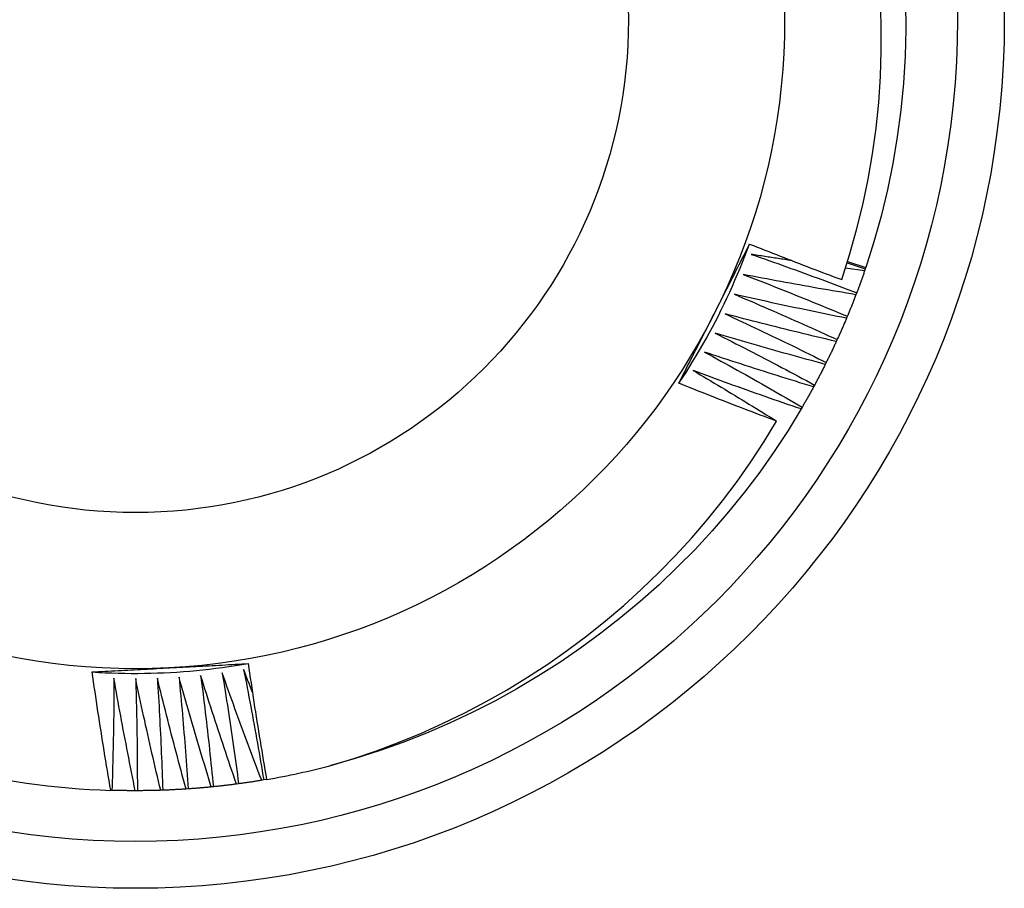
# Model space of a CAD drawing. Header units: inches. Extents: x 7.3 to 107, y 7.4 to 69.5.
# Tile 34 of 53: x 63.28 to 63.481, y 46.979 to 47.156. Entities that reach past the tile are written whole.
import ezdxf

# ---------------------------------------------------------------- set-up
doc = ezdxf.new("R2010")
doc.units = ezdxf.units.IN
doc.header["$LTSCALE"] = 6.835203
doc.header["$MEASUREMENT"] = 0
doc.layers.add('Visible Edges(ANSI)', color=7, linetype='Continuous', lineweight=25)
doc.layers.add('Visible Tangent Edges(ANSI)', color=7, linetype='Continuous', lineweight=25)

msp = doc.modelspace()

# ---------------------------------------------------------------- linework, layer by layer
at = {"layer": 'Visible Edges(ANSI)'}
for p, q in [((63.44852, 47.10683), (63.45221, 47.10557)), ((63.4486, 47.10707), (63.45229, 47.10582)), ((63.45229, 47.10582), (63.4522, 47.10558)), ((63.45207, 47.10518), (63.44816, 47.1057)), ((63.45221, 47.10557), (63.45207, 47.10518)), ((63.45046, 47.10071), (63.45031, 47.10032)), ((63.44855, 47.09591), (63.44839, 47.09552)), ((63.44648, 47.09117), (63.44631, 47.09079)), ((63.44426, 47.0865), (63.44407, 47.08613)), ((63.44188, 47.08191), (63.44169, 47.08154)), ((63.43936, 47.0774), (63.43915, 47.07704)), ((63.33032, 47.00159), (63.32972, 47.00149)), ((63.31433, 46.99966), (63.31391, 46.99963)), ((63.31948, 47.0001), (63.31906, 47.00006)), ((63.32461, 47.00071), (63.3242, 47.00065)), ((63.32972, 47.00148), (63.32931, 47.00141)), ((63.29883, 46.99937), (63.29859, 46.99938)), ((63.304, 46.9993), (63.30358, 46.9993)), ((63.30916, 46.99939), (63.30875, 46.99938))]:
    msp.add_line(p, q, dxfattribs=at)
at = {"layer": 'Visible Edges(ANSI)', "flags": 128}
for points in [[(63.4474, 47.1034), (63.44901, 47.10842), (63.45044, 47.11351), (63.4517, 47.11864), (63.45278, 47.12381), (63.45368, 47.12901), (63.4544, 47.13424), (63.45494, 47.13948), (63.4553, 47.14473), (63.45547, 47.15), (63.45546, 47.15526), (63.45527, 47.16053)], [(63.4604, 47.15984), (63.46045, 47.15435), (63.4603, 47.14886), (63.45996, 47.14338), (63.45944, 47.13791), (63.45873, 47.13247), (63.45782, 47.12706), (63.45673, 47.12168), (63.45544, 47.11634), (63.45396, 47.11105), (63.45229, 47.10582)], [(63.41425, 47.08228), (63.41498, 47.08339), (63.41571, 47.0845), (63.41642, 47.08563), (63.41711, 47.08676), (63.4178, 47.08789), (63.41848, 47.08904), (63.41914, 47.09019), (63.4198, 47.09134), (63.42044, 47.09251), (63.42107, 47.09368), (63.42169, 47.09485), (63.42229, 47.09603), (63.42289, 47.09722), (63.42347, 47.09842), (63.42404, 47.09961), (63.4246, 47.10082), (63.42515, 47.10203), (63.42568, 47.10325), (63.42621, 47.10447), (63.42672, 47.10569), (63.42722, 47.10692), (63.42771, 47.10816), (63.42818, 47.1094), (63.42864, 47.11064)], [(63.42142, 47.09638), (63.42172, 47.09698), (63.42202, 47.09757), (63.42233, 47.09817), (63.42263, 47.09877), (63.42293, 47.09936), (63.42323, 47.09996), (63.42354, 47.10055), (63.42384, 47.10114), (63.42414, 47.10174), (63.42444, 47.10233), (63.42474, 47.10293), (63.42505, 47.10352), (63.42535, 47.10411), (63.42565, 47.10471), (63.42595, 47.1053), (63.42625, 47.10589), (63.42655, 47.10649), (63.42685, 47.10708), (63.42715, 47.10767), (63.42745, 47.10826), (63.42776, 47.10886), (63.42806, 47.10945), (63.42836, 47.11004), (63.42866, 47.11063)], [(63.42866, 47.11063), (63.42943, 47.11032), (63.43021, 47.11001), (63.43099, 47.1097), (63.43177, 47.10939), (63.43255, 47.10909), (63.43332, 47.10878), (63.4341, 47.10847), (63.43488, 47.10817), (63.43566, 47.10786), (63.43644, 47.10756), (63.43722, 47.10726), (63.438, 47.10695), (63.43879, 47.10665), (63.43957, 47.10635), (63.44035, 47.10605), (63.44113, 47.10575), (63.44191, 47.10546), (63.4427, 47.10516), (63.44348, 47.10486), (63.44426, 47.10457), (63.44505, 47.10428), (63.44583, 47.10398), (63.44662, 47.10369), (63.4474, 47.1034)], [(63.429, 47.10853), (63.4299, 47.10822), (63.43079, 47.10791), (63.43169, 47.10759), (63.43259, 47.10728), (63.43349, 47.10696), (63.43438, 47.10664), (63.43528, 47.10632), (63.43618, 47.106), (63.43707, 47.10568), (63.43797, 47.10535), (63.43886, 47.10503), (63.43976, 47.10471), (63.44065, 47.10438), (63.44154, 47.10405), (63.44244, 47.10372), (63.44333, 47.10339), (63.44422, 47.10306), (63.44511, 47.10273), (63.446, 47.1024), (63.4469, 47.10206), (63.44779, 47.10173), (63.44868, 47.10139), (63.44957, 47.10105), (63.45046, 47.10071)], [(63.43722, 47.10726), (63.43687, 47.10731), (63.43653, 47.10736), (63.43619, 47.10741), (63.43585, 47.10746), (63.4355, 47.10752), (63.43516, 47.10757), (63.43482, 47.10762), (63.43448, 47.10767), (63.43413, 47.10773), (63.43379, 47.10778), (63.43345, 47.10783), (63.43311, 47.10788), (63.43276, 47.10794), (63.43242, 47.10799), (63.43208, 47.10804), (63.43174, 47.1081), (63.43139, 47.10815), (63.43105, 47.10821), (63.43071, 47.10826), (63.43037, 47.10831), (63.43002, 47.10837), (63.42968, 47.10842), (63.42934, 47.10848), (63.429, 47.10853)], [(63.42736, 47.10443), (63.42824, 47.10409), (63.42913, 47.10375), (63.43002, 47.1034), (63.43091, 47.10306), (63.43179, 47.10271), (63.43268, 47.10236), (63.43356, 47.10201), (63.43445, 47.10166), (63.43533, 47.10131), (63.43622, 47.10096), (63.4371, 47.10061), (63.43798, 47.10025), (63.43887, 47.0999), (63.43975, 47.09954), (63.44063, 47.09918), (63.44151, 47.09882), (63.44239, 47.09846), (63.44327, 47.0981), (63.44415, 47.09774), (63.44503, 47.09737), (63.44591, 47.09701), (63.44679, 47.09664), (63.44767, 47.09628), (63.44855, 47.09591)], [(63.45031, 47.10032), (63.44935, 47.10048), (63.44839, 47.10064), (63.44743, 47.1008), (63.44648, 47.10096), (63.44552, 47.10112), (63.44456, 47.10128), (63.4436, 47.10145), (63.44265, 47.10161), (63.44169, 47.10178), (63.44073, 47.10195), (63.43978, 47.10212), (63.43882, 47.10229), (63.43786, 47.10246), (63.43691, 47.10263), (63.43595, 47.10281), (63.435, 47.10298), (63.43404, 47.10316), (63.43309, 47.10334), (63.43213, 47.10352), (63.43118, 47.1037), (63.43022, 47.10388), (63.42927, 47.10406), (63.42831, 47.10425), (63.42736, 47.10443)], [(63.45207, 47.10518), (63.45201, 47.10499), (63.45194, 47.10481), (63.45188, 47.10462), (63.45181, 47.10443), (63.45175, 47.10425), (63.45168, 47.10406), (63.45161, 47.10387), (63.45155, 47.10369), (63.45148, 47.1035), (63.45142, 47.10331), (63.45135, 47.10313), (63.45128, 47.10294), (63.45121, 47.10275), (63.45115, 47.10257), (63.45108, 47.10238), (63.45101, 47.1022), (63.45094, 47.10201), (63.45087, 47.10183), (63.4508, 47.10164), (63.45073, 47.10145), (63.45066, 47.10127), (63.45059, 47.10108), (63.45052, 47.1009), (63.45045, 47.10071)], [(63.42558, 47.10039), (63.42646, 47.10002), (63.42733, 47.09964), (63.42821, 47.09927), (63.42908, 47.0989), (63.42996, 47.09852), (63.43083, 47.09814), (63.4317, 47.09777), (63.43258, 47.09739), (63.43345, 47.09701), (63.43432, 47.09663), (63.43519, 47.09624), (63.43606, 47.09586), (63.43693, 47.09547), (63.4378, 47.09509), (63.43867, 47.0947), (63.43954, 47.09431), (63.44041, 47.09393), (63.44128, 47.09354), (63.44215, 47.09314), (63.44302, 47.09275), (63.44388, 47.09236), (63.44475, 47.09196), (63.44561, 47.09157), (63.44648, 47.09117)], [(63.44839, 47.09552), (63.44743, 47.09571), (63.44648, 47.0959), (63.44553, 47.09609), (63.44458, 47.09629), (63.44363, 47.09648), (63.44267, 47.09667), (63.44172, 47.09687), (63.44077, 47.09707), (63.43982, 47.09727), (63.43887, 47.09747), (63.43792, 47.09767), (63.43697, 47.09787), (63.43602, 47.09807), (63.43507, 47.09828), (63.43412, 47.09848), (63.43317, 47.09869), (63.43222, 47.0989), (63.43127, 47.09911), (63.43032, 47.09932), (63.42937, 47.09953), (63.42843, 47.09974), (63.42748, 47.09996), (63.42653, 47.10017), (63.42558, 47.10039)], [(63.45031, 47.10032), (63.45024, 47.10014), (63.45017, 47.09995), (63.4501, 47.09977), (63.45002, 47.09958), (63.44995, 47.0994), (63.44988, 47.09921), (63.44981, 47.09903), (63.44974, 47.09884), (63.44966, 47.09866), (63.44959, 47.09848), (63.44952, 47.09829), (63.44944, 47.09811), (63.44937, 47.09792), (63.4493, 47.09774), (63.44922, 47.09756), (63.44915, 47.09737), (63.44907, 47.09719), (63.449, 47.09701), (63.44892, 47.09682), (63.44885, 47.09664), (63.44877, 47.09646), (63.4487, 47.09628), (63.44862, 47.09609), (63.44854, 47.09591)], [(63.41425, 47.08228), (63.41455, 47.08287), (63.41485, 47.08345), (63.41514, 47.08404), (63.41544, 47.08463), (63.41574, 47.08521), (63.41604, 47.0858), (63.41633, 47.08639), (63.41663, 47.08697), (63.41693, 47.08756), (63.41723, 47.08815), (63.41753, 47.08873), (63.41782, 47.08932), (63.41812, 47.08991), (63.41842, 47.0905), (63.41872, 47.09108), (63.41902, 47.09167), (63.41932, 47.09226), (63.41962, 47.09285), (63.41992, 47.09344), (63.42022, 47.09402), (63.42052, 47.09461), (63.42082, 47.0952), (63.42112, 47.09579), (63.42142, 47.09638)], [(63.42367, 47.0964), (63.42454, 47.096), (63.4254, 47.0956), (63.42626, 47.0952), (63.42713, 47.0948), (63.42799, 47.09439), (63.42885, 47.09399), (63.42971, 47.09358), (63.43057, 47.09317), (63.43143, 47.09277), (63.43229, 47.09236), (63.43314, 47.09194), (63.434, 47.09153), (63.43486, 47.09112), (63.43572, 47.09071), (63.43657, 47.09029), (63.43743, 47.08987), (63.43828, 47.08946), (63.43914, 47.08904), (63.43999, 47.08862), (63.44085, 47.0882), (63.4417, 47.08778), (63.44255, 47.08735), (63.44341, 47.08693), (63.44426, 47.0865)], [(63.44631, 47.09079), (63.44536, 47.09101), (63.44441, 47.09123), (63.44347, 47.09145), (63.44252, 47.09168), (63.44158, 47.0919), (63.44064, 47.09213), (63.43969, 47.09236), (63.43875, 47.09259), (63.4378, 47.09281), (63.43686, 47.09305), (63.43592, 47.09328), (63.43497, 47.09351), (63.43403, 47.09375), (63.43309, 47.09398), (63.43214, 47.09422), (63.4312, 47.09446), (63.43026, 47.0947), (63.42932, 47.09494), (63.42838, 47.09518), (63.42744, 47.09542), (63.4265, 47.09566), (63.42556, 47.09591), (63.42461, 47.09616), (63.42367, 47.0964)], [(63.44839, 47.09552), (63.44831, 47.09534), (63.44823, 47.09516), (63.44815, 47.09498), (63.44808, 47.09479), (63.448, 47.09461), (63.44792, 47.09443), (63.44784, 47.09425), (63.44776, 47.09407), (63.44769, 47.09388), (63.44761, 47.0937), (63.44753, 47.09352), (63.44745, 47.09334), (63.44737, 47.09316), (63.44729, 47.09298), (63.44721, 47.0928), (63.44713, 47.09262), (63.44705, 47.09244), (63.44697, 47.09225), (63.44689, 47.09207), (63.4468, 47.09189), (63.44672, 47.09171), (63.44664, 47.09153), (63.44656, 47.09135), (63.44648, 47.09117)], [(63.42164, 47.09248), (63.42249, 47.09206), (63.42334, 47.09163), (63.42419, 47.0912), (63.42503, 47.09077), (63.42588, 47.09033), (63.42673, 47.0899), (63.42757, 47.08947), (63.42842, 47.08903), (63.42927, 47.08859), (63.43011, 47.08815), (63.43096, 47.08772), (63.4318, 47.08728), (63.43264, 47.08683), (63.43349, 47.08639), (63.43433, 47.08595), (63.43517, 47.08551), (63.43601, 47.08506), (63.43685, 47.08461), (63.43769, 47.08417), (63.43853, 47.08372), (63.43937, 47.08327), (63.44021, 47.08282), (63.44105, 47.08236), (63.44188, 47.08191)], [(63.44407, 47.08613), (63.44313, 47.08638), (63.4422, 47.08663), (63.44126, 47.08689), (63.44032, 47.08714), (63.43938, 47.0874), (63.43845, 47.08765), (63.43751, 47.08791), (63.43658, 47.08817), (63.43564, 47.08843), (63.4347, 47.08869), (63.43377, 47.08896), (63.43283, 47.08922), (63.4319, 47.08949), (63.43096, 47.08975), (63.43003, 47.09002), (63.4291, 47.09029), (63.42816, 47.09056), (63.42723, 47.09083), (63.4263, 47.0911), (63.42536, 47.09138), (63.42443, 47.09165), (63.4235, 47.09193), (63.42257, 47.09221), (63.42164, 47.09248)], [(63.44631, 47.09079), (63.44622, 47.09061), (63.44614, 47.09043), (63.44606, 47.09025), (63.44597, 47.09007), (63.44589, 47.08989), (63.44581, 47.08971), (63.44572, 47.08953), (63.44564, 47.08936), (63.44555, 47.08918), (63.44547, 47.089), (63.44538, 47.08882), (63.4453, 47.08864), (63.44521, 47.08846), (63.44513, 47.08828), (63.44504, 47.0881), (63.44495, 47.08793), (63.44487, 47.08775), (63.44478, 47.08757), (63.44469, 47.08739), (63.44461, 47.08722), (63.44452, 47.08704), (63.44443, 47.08686), (63.44434, 47.08668), (63.44426, 47.08651)], [(63.41947, 47.08863), (63.42031, 47.08818), (63.42114, 47.08772), (63.42198, 47.08726), (63.42281, 47.0868), (63.42364, 47.08634), (63.42448, 47.08588), (63.42531, 47.08542), (63.42614, 47.08496), (63.42697, 47.08449), (63.4278, 47.08403), (63.42863, 47.08356), (63.42946, 47.08309), (63.43029, 47.08263), (63.43111, 47.08216), (63.43194, 47.08169), (63.43277, 47.08121), (63.43359, 47.08074), (63.43442, 47.08027), (63.43524, 47.07979), (63.43607, 47.07932), (63.43689, 47.07884), (63.43772, 47.07836), (63.43854, 47.07788), (63.43936, 47.0774)], [(63.44169, 47.08154), (63.44076, 47.08183), (63.43983, 47.08211), (63.4389, 47.08239), (63.43797, 47.08268), (63.43704, 47.08297), (63.43611, 47.08325), (63.43519, 47.08354), (63.43426, 47.08383), (63.43333, 47.08412), (63.43241, 47.08442), (63.43148, 47.08471), (63.43056, 47.085), (63.42963, 47.0853), (63.4287, 47.0856), (63.42778, 47.0859), (63.42686, 47.0862), (63.42593, 47.0865), (63.42501, 47.0868), (63.42408, 47.0871), (63.42316, 47.08741), (63.42224, 47.08771), (63.42132, 47.08802), (63.42039, 47.08832), (63.41947, 47.08863)], [(63.44407, 47.08613), (63.44398, 47.08595), (63.44389, 47.08578), (63.44381, 47.0856), (63.44372, 47.08542), (63.44363, 47.08525), (63.44354, 47.08507), (63.44345, 47.08489), (63.44336, 47.08472), (63.44327, 47.08454), (63.44318, 47.08436), (63.44308, 47.08419), (63.44299, 47.08401), (63.4429, 47.08384), (63.44281, 47.08366), (63.44272, 47.08349), (63.44263, 47.08331), (63.44253, 47.08314), (63.44244, 47.08296), (63.44235, 47.08279), (63.44226, 47.08261), (63.44216, 47.08244), (63.44207, 47.08226), (63.44198, 47.08209), (63.44188, 47.08191)], [(63.41718, 47.08486), (63.41789, 47.08444), (63.41861, 47.08402), (63.41932, 47.0836), (63.42003, 47.08317), (63.42074, 47.08275), (63.42145, 47.08233), (63.42216, 47.0819), (63.42287, 47.08148), (63.42358, 47.08105), (63.42429, 47.08062), (63.425, 47.0802), (63.4257, 47.07977), (63.42641, 47.07934), (63.42712, 47.07891), (63.42782, 47.07848), (63.42853, 47.07804), (63.42924, 47.07761), (63.42994, 47.07718), (63.43064, 47.07674), (63.43135, 47.07631), (63.43205, 47.07587), (63.43276, 47.07544), (63.43346, 47.075), (63.43416, 47.07456)], [(63.43915, 47.07704), (63.43823, 47.07735), (63.43731, 47.07767), (63.43639, 47.07798), (63.43547, 47.0783), (63.43456, 47.07861), (63.43364, 47.07893), (63.43272, 47.07925), (63.4318, 47.07957), (63.43089, 47.07989), (63.42997, 47.08022), (63.42905, 47.08054), (63.42814, 47.08086), (63.42722, 47.08119), (63.42631, 47.08152), (63.42539, 47.08185), (63.42448, 47.08218), (63.42357, 47.08251), (63.42265, 47.08284), (63.42174, 47.08317), (63.42083, 47.08351), (63.41992, 47.08384), (63.419, 47.08418), (63.41809, 47.08452), (63.41718, 47.08486)], [(63.43416, 47.07456), (63.43333, 47.07487), (63.43249, 47.07518), (63.43166, 47.0755), (63.43083, 47.07581), (63.43, 47.07612), (63.42916, 47.07644), (63.42833, 47.07676), (63.4275, 47.07707), (63.42667, 47.07739), (63.42584, 47.07771), (63.42501, 47.07803), (63.42418, 47.07835), (63.42335, 47.07867), (63.42252, 47.079), (63.42169, 47.07932), (63.42087, 47.07965), (63.42004, 47.07997), (63.41921, 47.0803), (63.41838, 47.08063), (63.41756, 47.08096), (63.41673, 47.08129), (63.4159, 47.08162), (63.41508, 47.08195), (63.41425, 47.08228)], [(63.44169, 47.08154), (63.44159, 47.08137), (63.4415, 47.0812), (63.4414, 47.08102), (63.44131, 47.08085), (63.44121, 47.08068), (63.44112, 47.0805), (63.44102, 47.08033), (63.44092, 47.08016), (63.44083, 47.07998), (63.44073, 47.07981), (63.44063, 47.07964), (63.44054, 47.07946), (63.44044, 47.07929), (63.44034, 47.07912), (63.44025, 47.07895), (63.44015, 47.07878), (63.44005, 47.0786), (63.43995, 47.07843), (63.43985, 47.07826), (63.43975, 47.07809), (63.43966, 47.07792), (63.43956, 47.07775), (63.43946, 47.07757), (63.43936, 47.0774)], [(63.43915, 47.07704), (63.43648, 47.07265), (63.43367, 47.06836), (63.43071, 47.06417), (63.42761, 47.06007), (63.42438, 47.05609), (63.42102, 47.05221), (63.41754, 47.04844), (63.41393, 47.04479), (63.41021, 47.04125), (63.40637, 47.03783), (63.40243, 47.03454), (63.39839, 47.03138), (63.39425, 47.02834), (63.39001, 47.02544), (63.38568, 47.02267), (63.38127, 47.02005), (63.37677, 47.01756), (63.3722, 47.01523), (63.36756, 47.01304), (63.36285, 47.011), (63.35808, 47.00912), (63.35324, 47.0074), (63.34835, 47.00583), (63.34342, 47.00444)], [(63.34342, 47.00443), (63.3481, 47.00586), (63.35272, 47.00743), (63.3573, 47.00915), (63.36182, 47.01101), (63.36628, 47.01302), (63.37068, 47.01516), (63.37501, 47.01744), (63.37927, 47.01986), (63.38346, 47.02241), (63.38757, 47.02509), (63.39158, 47.0279), (63.3955, 47.03083), (63.39932, 47.03388), (63.40305, 47.03704), (63.40667, 47.04032), (63.41018, 47.04372), (63.41359, 47.04722), (63.41689, 47.05083), (63.42007, 47.05455), (63.42314, 47.05836), (63.42609, 47.06228), (63.42891, 47.06629), (63.4316, 47.07039), (63.43416, 47.07456)], [(63.29481, 47.02348), (63.29613, 47.0234), (63.29746, 47.02333), (63.29879, 47.02328), (63.30011, 47.02324), (63.30144, 47.02321), (63.30277, 47.0232), (63.3041, 47.0232), (63.30543, 47.02321), (63.30676, 47.02324), (63.30808, 47.02328), (63.30941, 47.02333), (63.31074, 47.02339), (63.31206, 47.02347), (63.31339, 47.02356), (63.31471, 47.02367), (63.31604, 47.02379), (63.31736, 47.02392), (63.31868, 47.02406), (63.32, 47.02422), (63.32132, 47.02439), (63.32263, 47.02457), (63.32395, 47.02477), (63.32526, 47.02498), (63.32657, 47.0252)], [(63.29481, 47.02348), (63.29546, 47.02352), (63.29612, 47.02355), (63.29678, 47.02359), (63.29743, 47.02362), (63.29809, 47.02366), (63.29875, 47.02369), (63.2994, 47.02373), (63.30006, 47.02376), (63.30072, 47.0238), (63.30137, 47.02384), (63.30203, 47.02387), (63.30269, 47.02391), (63.30335, 47.02394), (63.30401, 47.02398), (63.30466, 47.02401), (63.30532, 47.02405), (63.30598, 47.02408), (63.30664, 47.02412), (63.3073, 47.02415), (63.30796, 47.02419), (63.30862, 47.02422), (63.30928, 47.02426), (63.30994, 47.02429), (63.3106, 47.02433)], [(63.3106, 47.02433), (63.31127, 47.02436), (63.31194, 47.0244), (63.3126, 47.02443), (63.31327, 47.02447), (63.31394, 47.0245), (63.3146, 47.02454), (63.31527, 47.02457), (63.31594, 47.02461), (63.3166, 47.02465), (63.31727, 47.02468), (63.31793, 47.02472), (63.3186, 47.02475), (63.31926, 47.02479), (63.31993, 47.02482), (63.32059, 47.02486), (63.32126, 47.02489), (63.32192, 47.02493), (63.32258, 47.02497), (63.32325, 47.025), (63.32391, 47.02504), (63.32457, 47.02507), (63.32524, 47.02511), (63.3259, 47.02515), (63.32656, 47.02518)], [(63.32564, 47.02396), (63.32583, 47.02302), (63.32601, 47.02209), (63.32619, 47.02115), (63.32637, 47.02022), (63.32655, 47.01929), (63.32673, 47.01835), (63.3269, 47.01742), (63.32708, 47.01648), (63.32725, 47.01554), (63.32742, 47.01461), (63.3276, 47.01367), (63.32777, 47.01274), (63.32794, 47.0118), (63.3281, 47.01086), (63.32827, 47.00993), (63.32844, 47.00899), (63.3286, 47.00805), (63.32877, 47.00711), (63.32893, 47.00618), (63.32909, 47.00524), (63.32925, 47.0043), (63.32941, 47.00336), (63.32956, 47.00242), (63.32972, 47.00148)], [(63.32741, 47.01945), (63.32733, 47.01963), (63.32726, 47.01982), (63.32718, 47.02001), (63.32711, 47.0202), (63.32704, 47.02039), (63.32696, 47.02057), (63.32689, 47.02076), (63.32681, 47.02095), (63.32674, 47.02114), (63.32667, 47.02132), (63.32659, 47.02151), (63.32652, 47.0217), (63.32645, 47.02189), (63.32637, 47.02208), (63.3263, 47.02226), (63.32623, 47.02245), (63.32615, 47.02264), (63.32608, 47.02283), (63.32601, 47.02302), (63.32593, 47.0232), (63.32586, 47.02339), (63.32579, 47.02358), (63.32572, 47.02377), (63.32564, 47.02396)], [(63.32656, 47.02518), (63.32671, 47.0242), (63.32685, 47.02321), (63.32699, 47.02223), (63.32714, 47.02124), (63.32728, 47.02026), (63.32743, 47.01927), (63.32758, 47.01829), (63.32773, 47.0173), (63.32788, 47.01632), (63.32804, 47.01533), (63.32819, 47.01435), (63.32835, 47.01337), (63.3285, 47.01238), (63.32866, 47.0114), (63.32882, 47.01042), (63.32898, 47.00944), (63.32915, 47.00845), (63.32931, 47.00747), (63.32947, 47.00649), (63.32964, 47.00551), (63.32981, 47.00453), (63.32998, 47.00355), (63.33015, 47.00256), (63.33032, 47.00158)], [(63.29859, 46.99938), (63.29842, 47.00038), (63.29825, 47.00138), (63.29808, 47.00238), (63.29791, 47.00338), (63.29774, 47.00439), (63.29757, 47.00539), (63.29741, 47.00639), (63.29725, 47.0074), (63.29708, 47.0084), (63.29692, 47.0094), (63.29676, 47.01041), (63.2966, 47.01141), (63.29645, 47.01242), (63.29629, 47.01342), (63.29614, 47.01443), (63.29598, 47.01543), (63.29583, 47.01644), (63.29568, 47.01744), (63.29553, 47.01845), (63.29538, 47.01945), (63.29524, 47.02046), (63.29509, 47.02147), (63.29495, 47.02247), (63.29481, 47.02348)], [(63.29924, 47.0222), (63.29924, 47.02125), (63.29923, 47.0203), (63.29923, 47.01935), (63.29922, 47.0184), (63.29921, 47.01745), (63.2992, 47.0165), (63.29919, 47.01554), (63.29918, 47.01459), (63.29917, 47.01364), (63.29915, 47.01269), (63.29914, 47.01174), (63.29912, 47.01079), (63.2991, 47.00984), (63.29908, 47.00888), (63.29906, 47.00793), (63.29904, 47.00698), (63.29902, 47.00603), (63.299, 47.00508), (63.29897, 47.00413), (63.29895, 47.00317), (63.29892, 47.00222), (63.29889, 47.00127), (63.29886, 47.00032), (63.29883, 46.99937)], [(63.30358, 46.9993), (63.30338, 47.00025), (63.30319, 47.0012), (63.303, 47.00215), (63.30281, 47.0031), (63.30262, 47.00406), (63.30243, 47.00501), (63.30224, 47.00596), (63.30206, 47.00691), (63.30187, 47.00787), (63.30169, 47.00882), (63.3015, 47.00978), (63.30132, 47.01073), (63.30114, 47.01169), (63.30096, 47.01264), (63.30079, 47.0136), (63.30061, 47.01455), (63.30043, 47.01551), (63.30026, 47.01646), (63.30009, 47.01742), (63.29991, 47.01838), (63.29974, 47.01933), (63.29957, 47.02029), (63.29941, 47.02125), (63.29924, 47.0222)], [(63.30366, 47.02213), (63.30368, 47.02118), (63.30371, 47.02023), (63.30374, 47.01928), (63.30376, 47.01833), (63.30378, 47.01738), (63.30381, 47.01643), (63.30383, 47.01548), (63.30385, 47.01452), (63.30387, 47.01357), (63.30388, 47.01262), (63.3039, 47.01167), (63.30391, 47.01072), (63.30393, 47.00977), (63.30394, 47.00881), (63.30395, 47.00786), (63.30396, 47.00691), (63.30397, 47.00596), (63.30398, 47.00501), (63.30398, 47.00406), (63.30399, 47.0031), (63.30399, 47.00215), (63.304, 47.0012), (63.304, 47.00025), (63.304, 46.9993)], [(63.30875, 46.99938), (63.30852, 47.00032), (63.3083, 47.00127), (63.30807, 47.00221), (63.30785, 47.00316), (63.30763, 47.00411), (63.30741, 47.00505), (63.30719, 47.006), (63.30697, 47.00694), (63.30676, 47.00789), (63.30654, 47.00884), (63.30633, 47.00979), (63.30612, 47.01073), (63.3059, 47.01168), (63.30569, 47.01263), (63.30549, 47.01358), (63.30528, 47.01453), (63.30507, 47.01548), (63.30486, 47.01643), (63.30466, 47.01738), (63.30446, 47.01833), (63.30425, 47.01928), (63.30405, 47.02023), (63.30385, 47.02118), (63.30366, 47.02213)], [(63.30807, 47.02221), (63.30813, 47.02126), (63.30819, 47.02031), (63.30825, 47.01936), (63.3083, 47.01841), (63.30836, 47.01746), (63.30841, 47.01651), (63.30846, 47.01556), (63.30851, 47.01461), (63.30856, 47.01366), (63.30861, 47.01271), (63.30866, 47.01176), (63.30871, 47.01081), (63.30875, 47.00986), (63.30879, 47.00891), (63.30884, 47.00795), (63.30888, 47.007), (63.30892, 47.00605), (63.30896, 47.0051), (63.30899, 47.00415), (63.30903, 47.0032), (63.30907, 47.00225), (63.3091, 47.0013), (63.30913, 47.00035), (63.30916, 46.99939)], [(63.31391, 46.99963), (63.31365, 47.00057), (63.3134, 47.00151), (63.31314, 47.00244), (63.31289, 47.00338), (63.31264, 47.00432), (63.31239, 47.00526), (63.31214, 47.0062), (63.31189, 47.00714), (63.31164, 47.00808), (63.3114, 47.00902), (63.31115, 47.00996), (63.31091, 47.0109), (63.31066, 47.01184), (63.31042, 47.01278), (63.31018, 47.01372), (63.30994, 47.01466), (63.30971, 47.0156), (63.30947, 47.01655), (63.30923, 47.01749), (63.309, 47.01843), (63.30877, 47.01938), (63.30853, 47.02032), (63.3083, 47.02126), (63.30807, 47.02221)], [(63.31248, 47.02243), (63.31257, 47.02148), (63.31266, 47.02053), (63.31275, 47.01959), (63.31284, 47.01864), (63.31293, 47.01769), (63.31301, 47.01674), (63.31309, 47.0158), (63.31318, 47.01485), (63.31326, 47.0139), (63.31334, 47.01295), (63.31341, 47.012), (63.31349, 47.01105), (63.31357, 47.01011), (63.31364, 47.00916), (63.31372, 47.00821), (63.31379, 47.00726), (63.31386, 47.00631), (63.31393, 47.00536), (63.314, 47.00441), (63.31407, 47.00346), (63.31413, 47.00251), (63.3142, 47.00156), (63.31426, 47.00061), (63.31433, 46.99966)], [(63.31906, 47.00006), (63.31877, 47.00099), (63.31849, 47.00191), (63.3182, 47.00284), (63.31792, 47.00377), (63.31764, 47.0047), (63.31735, 47.00563), (63.31707, 47.00656), (63.3168, 47.00749), (63.31652, 47.00842), (63.31624, 47.00935), (63.31596, 47.01028), (63.31569, 47.01121), (63.31542, 47.01215), (63.31514, 47.01308), (63.31487, 47.01401), (63.3146, 47.01495), (63.31433, 47.01588), (63.31407, 47.01681), (63.3138, 47.01775), (63.31353, 47.01868), (63.31327, 47.01962), (63.31301, 47.02056), (63.31274, 47.02149), (63.31248, 47.02243)], [(63.31689, 47.02279), (63.31701, 47.02185), (63.31713, 47.02091), (63.31725, 47.01996), (63.31737, 47.01902), (63.31748, 47.01807), (63.3176, 47.01713), (63.31771, 47.01618), (63.31783, 47.01524), (63.31794, 47.01429), (63.31805, 47.01335), (63.31816, 47.0124), (63.31827, 47.01146), (63.31838, 47.01051), (63.31848, 47.00957), (63.31859, 47.00862), (63.31869, 47.00767), (63.31879, 47.00673), (63.31889, 47.00578), (63.31899, 47.00483), (63.31909, 47.00389), (63.31919, 47.00294), (63.31929, 47.00199), (63.31938, 47.00105), (63.31948, 47.0001)], [(63.3242, 47.00065), (63.32388, 47.00157), (63.32356, 47.00249), (63.32325, 47.00341), (63.32293, 47.00432), (63.32262, 47.00524), (63.32231, 47.00616), (63.322, 47.00708), (63.32169, 47.008), (63.32138, 47.00893), (63.32107, 47.00985), (63.32076, 47.01077), (63.32046, 47.01169), (63.32015, 47.01261), (63.31985, 47.01354), (63.31955, 47.01446), (63.31925, 47.01538), (63.31895, 47.01631), (63.31865, 47.01723), (63.31835, 47.01816), (63.31806, 47.01909), (63.31776, 47.02001), (63.31747, 47.02094), (63.31718, 47.02187), (63.31689, 47.02279)], [(63.32127, 47.0233), (63.32143, 47.02236), (63.32158, 47.02142), (63.32173, 47.02048), (63.32188, 47.01954), (63.32203, 47.0186), (63.32217, 47.01766), (63.32232, 47.01672), (63.32246, 47.01578), (63.32261, 47.01484), (63.32275, 47.0139), (63.32289, 47.01296), (63.32303, 47.01202), (63.32317, 47.01108), (63.3233, 47.01014), (63.32344, 47.00919), (63.32357, 47.00825), (63.32371, 47.00731), (63.32384, 47.00637), (63.32397, 47.00542), (63.3241, 47.00448), (63.32423, 47.00354), (63.32436, 47.00259), (63.32449, 47.00165), (63.32461, 47.00071)], [(63.32931, 47.00141), (63.32896, 47.00232), (63.32861, 47.00323), (63.32827, 47.00413), (63.32792, 47.00504), (63.32758, 47.00595), (63.32724, 47.00686), (63.3269, 47.00777), (63.32656, 47.00868), (63.32622, 47.00959), (63.32588, 47.0105), (63.32555, 47.01141), (63.32521, 47.01232), (63.32488, 47.01324), (63.32454, 47.01415), (63.32421, 47.01506), (63.32388, 47.01598), (63.32355, 47.01689), (63.32322, 47.0178), (63.32289, 47.01872), (63.32257, 47.01964), (63.32224, 47.02055), (63.32192, 47.02147), (63.3216, 47.02238), (63.32127, 47.0233)], [(63.31391, 46.99963), (63.31371, 46.99962), (63.31352, 46.99961), (63.31332, 46.9996), (63.31312, 46.99958), (63.31292, 46.99957), (63.31272, 46.99956), (63.31253, 46.99955), (63.31233, 46.99954), (63.31213, 46.99953), (63.31193, 46.99952), (63.31174, 46.99951), (63.31154, 46.9995), (63.31134, 46.99949), (63.31114, 46.99948), (63.31095, 46.99947), (63.31075, 46.99946), (63.31055, 46.99945), (63.31035, 46.99944), (63.31015, 46.99943), (63.30996, 46.99943), (63.30976, 46.99942), (63.30956, 46.99941), (63.30936, 46.9994), (63.30917, 46.9994)], [(63.31906, 47.00006), (63.31886, 47.00004), (63.31867, 47.00002), (63.31847, 47), (63.31827, 46.99998), (63.31808, 46.99996), (63.31788, 46.99995), (63.31768, 46.99993), (63.31749, 46.99991), (63.31729, 46.99989), (63.31709, 46.99988), (63.31689, 46.99986), (63.3167, 46.99984), (63.3165, 46.99983), (63.3163, 46.99981), (63.3161, 46.99979), (63.31591, 46.99978), (63.31571, 46.99976), (63.31551, 46.99975), (63.31531, 46.99973), (63.31512, 46.99972), (63.31492, 46.99971), (63.31472, 46.99969), (63.31453, 46.99968), (63.31433, 46.99967)], [(63.3242, 47.00065), (63.324, 47.00063), (63.3238, 47.0006), (63.32361, 47.00057), (63.32341, 47.00055), (63.32321, 47.00052), (63.32302, 47.0005), (63.32282, 47.00048), (63.32263, 47.00045), (63.32243, 47.00043), (63.32223, 47.0004), (63.32204, 47.00038), (63.32184, 47.00036), (63.32164, 47.00034), (63.32145, 47.00031), (63.32125, 47.00029), (63.32105, 47.00027), (63.32086, 47.00025), (63.32066, 47.00023), (63.32046, 47.0002), (63.32027, 47.00018), (63.32007, 47.00016), (63.31987, 47.00014), (63.31968, 47.00012), (63.31948, 47.0001)], [(63.32931, 47.00141), (63.32911, 47.00138), (63.32892, 47.00135), (63.32872, 47.00132), (63.32853, 47.00129), (63.32833, 47.00125), (63.32814, 47.00122), (63.32794, 47.00119), (63.32775, 47.00116), (63.32755, 47.00113), (63.32735, 47.0011), (63.32716, 47.00107), (63.32696, 47.00104), (63.32677, 47.00101), (63.32657, 47.00098), (63.32638, 47.00096), (63.32618, 47.00093), (63.32598, 47.0009), (63.32579, 47.00087), (63.32559, 47.00084), (63.3254, 47.00082), (63.3252, 47.00079), (63.325, 47.00076), (63.32481, 47.00074), (63.32461, 47.00071)], [(63.30358, 46.9993), (63.30338, 46.9993), (63.30318, 46.9993), (63.30299, 46.9993), (63.30279, 46.9993), (63.30259, 46.9993), (63.30239, 46.9993), (63.30219, 46.9993), (63.302, 46.9993), (63.3018, 46.99931), (63.3016, 46.99931), (63.3014, 46.99931), (63.3012, 46.99931), (63.30101, 46.99932), (63.30081, 46.99932), (63.30061, 46.99933), (63.30041, 46.99933), (63.30021, 46.99933), (63.30002, 46.99934), (63.29982, 46.99934), (63.29962, 46.99935), (63.29942, 46.99935), (63.29923, 46.99936), (63.29903, 46.99937), (63.29883, 46.99937)], [(63.30875, 46.99938), (63.30855, 46.99937), (63.30835, 46.99937), (63.30815, 46.99936), (63.30796, 46.99936), (63.30776, 46.99935), (63.30756, 46.99935), (63.30736, 46.99934), (63.30716, 46.99934), (63.30697, 46.99933), (63.30677, 46.99933), (63.30657, 46.99932), (63.30637, 46.99932), (63.30617, 46.99932), (63.30598, 46.99931), (63.30578, 46.99931), (63.30558, 46.99931), (63.30538, 46.99931), (63.30519, 46.99931), (63.30499, 46.9993), (63.30479, 46.9993), (63.30459, 46.9993), (63.30439, 46.9993), (63.3042, 46.9993), (63.304, 46.9993)]]:
    msp.add_lwpolyline(points, dxfattribs=at)
at = {"layer": 'Visible Edges(ANSI)'}
for radius in [0.1769, 0.16736, 0.13218]:
    msp.add_circle((63.30361, 47.15632), radius, dxfattribs=at)
for start, end in [(255.6, 268.1697), (279.7938, 284.688)]:
    msp.add_arc((63.30361, 47.15632), 0.15703, start, end, dxfattribs=at)
at = {"layer": 'Visible Tangent Edges(ANSI)'}
msp.add_circle((63.30361, 47.15632), 0.10038, dxfattribs=at)

doc.saveas('drawing.dxf')
